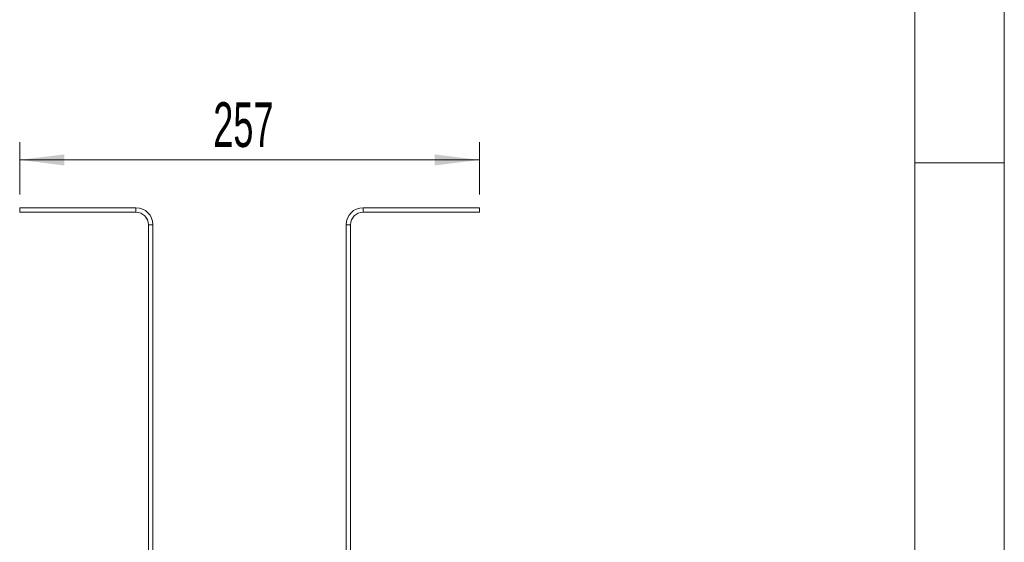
# Model space of a CAD drawing. Header units: millimetres. Extents: x 2 to 601, y 5 to 415.
# Tile 143 of 144: x 534 to 589, y 289 to 318. Entities that reach past the tile are written whole.
import ezdxf

# ---------------------------------------------------------------- set-up
doc = ezdxf.new("R2010")
doc.units = ezdxf.units.MM
doc.linetypes.add('PHANTOM', pattern=[12.7, 6.35, -1.27, 1.27, -1.27, 1.27, -1.27])
doc.styles.add('SLDTEXTSTYLE0', font='TXT', dxfattribs={"width": 0.605})
doc.dimstyles.new('SLDDIMSTYLE0', dxfattribs={"dimtxt": 2.5, "dimasz": 2.5, "dimexe": 0, "dimexo": 0.0625, "dimtad": 1, "dimlfac": 10, "dimrnd": 1e-09, "dimzin": 12, "dimdsep": 46, "dimtxsty": 'SLDTEXTSTYLE0', "dimsah": 1, "dimcen": 0.09, "dimadec": 0, "dimazin": 3, "dimtfac": 1, "dimtofl": 0, "dimtmove": 0, "dimatfit": 3, "dimfxl": 0, "dimfrac": 2, "dimtolj": 1, "dimtzin": 12, "dimarcsym": 0})

# ---------------------------------------------------------------- blocks, each defined once
blk = doc.blocks.new('_D')
at = {"color": 7, "linetype": 'Continuous', "lineweight": 0}
for p, q in [((533.948, 308.238), (533.948, 311.164)), ((559.648, 308.238), (559.648, 311.164)), ((533.948, 310.164), (559.648, 310.164))]:
    blk.add_line(p, q, dxfattribs=at)
for points in [[(533.948, 310.164), (536.448, 309.854), (536.448, 310.474)], [(559.648, 310.164), (557.148, 310.474), (557.148, 309.854)]]:
    blk.add_solid(points, dxfattribs=at)
at = {"color": 7, "linetype": 'Continuous', "lineweight": 0, "insert": (544.768, 313.386), "char_height": 2.5, "attachment_point": 1, "style": 'SLDTEXTSTYLE0'}
blk.add_mtext('257', dxfattribs=at)

msp = doc.modelspace()

# ---------------------------------------------------------------- linework, layer by layer
at = {"color": 7, "linetype": 'Continuous', "lineweight": 0}
for p, q in [((589, 5), (589, 415)), ((584.0035, 10), (584.0035, 410)), ((589, 310), (584, 310))]:
    msp.add_line(p, q, dxfattribs=at)
at = {"color": 7, "linetype": 'Continuous', "lineweight": 15}
for p, q in [((533.9485, 307.2382), (533.9485, 307.4882)), ((540.4485, 307.4882), (533.9485, 307.4882)), ((540.4485, 307.2382), (533.9485, 307.2382)), ((559.6485, 307.4882), (553.1485, 307.4882)), ((559.6485, 307.2382), (553.1485, 307.2382)), ((559.6485, 307.2382), (559.6485, 307.4882)), ((541.1485, 286.7032), (541.1485, 306.5382)), ((541.3985, 286.7032), (541.3985, 306.5382)), ((552.1985, 286.7032), (552.1985, 306.5382)), ((552.4485, 286.7032), (552.4485, 306.5382))]:
    msp.add_line(p, q, dxfattribs=at)
at = {"color": 7, "linetype": 'PHANTOM', "lineweight": 0}
for p, q in [((540.4485, 307.2382), (540.4485, 307.4882)), ((553.1485, 307.2382), (553.1485, 307.4882)), ((541.1485, 306.5382), (541.3985, 306.5382)), ((552.4485, 306.5382), (552.1985, 306.5382))]:
    msp.add_line(p, q, dxfattribs=at)
at = {"color": 7, "linetype": 'Continuous', "lineweight": 15}
for centre, radius, start, end in [((540.4485, 306.5382), 0.95, 0, 90), ((540.4485, 306.5382), 0.7, 0, 90), ((553.1485, 306.5382), 0.95, 90, 180), ((553.1485, 306.5382), 0.7, 90, 180)]:
    msp.add_arc(centre, radius, start, end, dxfattribs=at)
msp.add_open_spline([(540.9628, 307.013), (540.978, 306.9956), (541.0086, 306.9605), (541.0458, 306.9049), (541.0756, 306.8512), (541.1052, 306.7846), (541.1227, 306.7277), (541.1313, 306.6964), (541.128, 306.7063), (541.128, 306.7063)], degree=3, knots=[0, 0, 0, 0, 0.1149727, 0.2316116, 0.3512249, 0.4747244, 0.7320961, 0.9999596, 1, 1, 1, 1], dxfattribs=at)

# ---------------------------------------------------------------- dimensions: what is measured, and where the dimension line sits
at = {"color": 7, "linetype": 'Continuous', "lineweight": 0}
dim = msp.add_linear_dim(base=(559.6485, 310.1636), p1=(533.9485, 307.2382), p2=(559.6485, 307.2382), dimstyle='SLDDIMSTYLE0', dxfattribs=at)
dim.commit()
dim.dimension.update_dxf_attribs({"geometry": '_D', "text_midpoint": (547.6325, 310.1636), "dimtype": 160})

doc.saveas('drawing.dxf')
